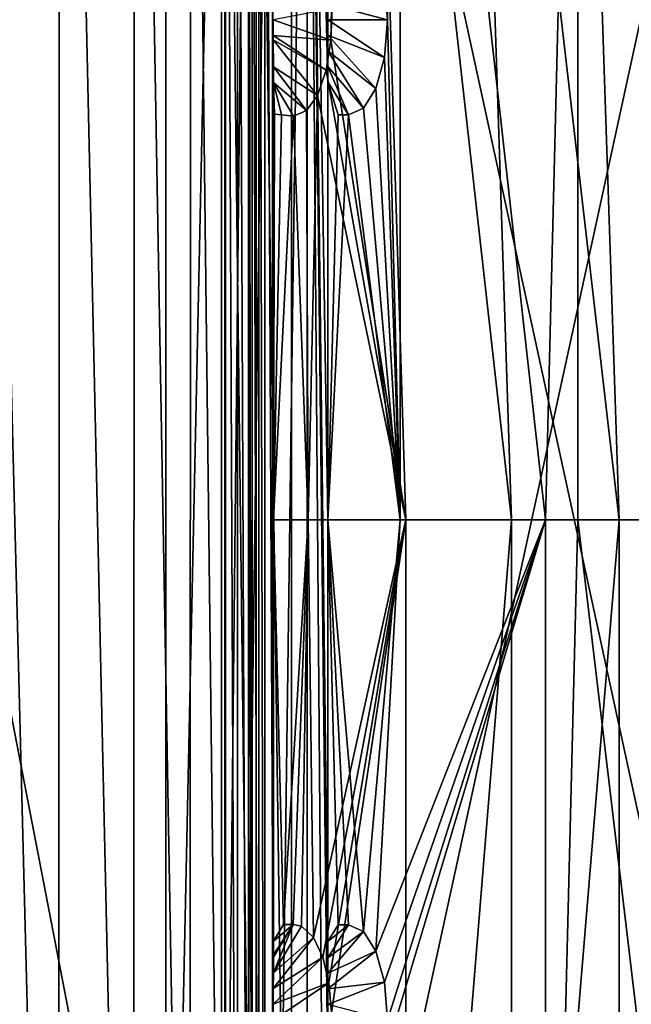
# Model space of a CAD drawing. Header units: millimetres. Extents: x 6 to 796, y 3 to 293.
# Tile 94 of 105: x 735 to 765, y 124 to 173. Entities that reach past the tile are written whole.
import ezdxf

# ---------------------------------------------------------------- set-up
doc = ezdxf.new("R2010")
doc.units = ezdxf.units.MM
doc.header["$LTSCALE"] = 25.4
doc.layers.get('0').update_dxf_attribs({"true_color": 0xff5454})

# ---------------------------------------------------------------- blocks, each defined once
blk = doc.blocks.new('FLOWERPOT-L-9713.STL')
at = {"color": 0}
mesh = blk.add_polyface(dxfattribs=at)
corners = [(56.144, 219.056, 0.002), (55.544, 83.167, 0.002), (55.544, 213.167, 0.002), (56.137, 77.314, 0.002), (57.892, 71.681, 0.002), (57.902, 224.675, 0.002), (60.701, 66.523, 0.002), (60.724, 229.845, 0.002), (64.461, 61.971, 0.002), (64.47, 234.374, 0.002), (68.989, 58.225, 0.002), (69.023, 238.133, 0.002), (74.159, 55.402, 0.002), (74.181, 240.942, 0.002), (79.778, 53.644, 0.002), (79.814, 242.698, 0.002), (85.667, 53.044, 0.002), (85.667, 243.29, 0.002), (715.667, 243.29, 0.002), (715.667, 53.044, 0.002), (721.556, 242.69, 0.002), (721.52, 53.637, 0.002), (727.153, 55.392, 0.002), (727.175, 240.933, 0.002), (732.311, 58.201, 0.002), (732.345, 238.11, 0.002), (736.864, 61.961, 0.002), (736.874, 234.364, 0.002), (740.61, 66.489, 0.002), (740.633, 229.811, 0.002), (743.432, 71.659, 0.002), (743.442, 224.653, 0.002), (745.19, 77.278, 0.002), (745.198, 219.02, 0.002), (745.79, 83.167, 0.002), (745.79, 213.167, 0.002)]
mesh.append_faces([[corners[k] for k in face] for face in [(0, 1, 2), (34, 33, 35)]], dxfattribs={"vtx0": -1, "color": 0})
mesh.append_faces([[corners[k] for k in face] for face in [(1, 0, 3), (3, 0, 4), (4, 5, 6), (6, 7, 8), (8, 9, 10), (10, 11, 12), (12, 13, 14), (14, 15, 16), (16, 18, 19), (19, 20, 21), (21, 20, 22), (22, 23, 24), (24, 25, 26), (26, 27, 28), (28, 29, 30), (30, 31, 32), (32, 33, 34)]], dxfattribs={"vtx0": -1, "vtx1": -1, "color": 0})
mesh.append_faces([[corners[k] for k in face] for face in [(4, 0, 5), (6, 5, 7), (8, 7, 9), (10, 9, 11), (12, 11, 13), (14, 13, 15), (16, 15, 17), (16, 17, 18), (19, 18, 20), (22, 20, 23), (24, 23, 25), (26, 25, 27), (28, 27, 29), (30, 29, 31), (32, 31, 33)]], dxfattribs={"vtx0": -1, "vtx2": -1, "color": 0})
mesh = blk.add_polyface(dxfattribs=at)
corners = [(56.137, 77.314, 3.002), (55.544, 213.167, 3.002), (55.544, 83.167, 3.002), (56.144, 219.056, 3.002), (57.892, 71.681, 3.002), (57.902, 224.675, 3.002), (60.701, 66.523, 3.002), (60.724, 229.845, 3.002), (64.461, 61.971, 3.002), (64.47, 234.374, 3.002), (68.989, 58.225, 3.002), (69.023, 238.133, 3.002), (74.159, 55.402, 3.002), (74.181, 240.942, 3.002), (79.778, 53.644, 3.002), (79.814, 242.698, 3.002), (85.667, 53.044, 3.002), (85.667, 243.29, 3.002), (211.667, 53.044, 3.002), (211.667, 243.29, 3.002), (589.667, 53.044, 3.002), (337.667, 243.29, 3.002), (589.667, 243.29, 3.002), (715.667, 53.044, 3.002), (715.667, 243.29, 3.002), (721.52, 53.637, 3.002), (721.556, 242.69, 3.002), (727.153, 55.392, 3.002), (727.175, 240.933, 3.002), (732.311, 58.201, 3.002), (732.345, 238.11, 3.002), (736.864, 61.961, 3.002), (736.874, 234.364, 3.002), (740.61, 66.489, 3.002), (740.633, 229.811, 3.002), (743.432, 71.659, 3.002), (743.442, 224.653, 3.002), (745.19, 77.278, 3.002), (745.198, 219.02, 3.002), (745.79, 83.167, 3.002), (745.79, 213.167, 3.002)]
mesh.append_faces([[corners[k] for k in face] for face in [(0, 1, 2), (38, 39, 40)]], dxfattribs={"vtx0": -1, "color": 0})
mesh.append_faces([[corners[k] for k in face] for face in [(1, 0, 3), (3, 4, 5), (5, 6, 7), (7, 8, 9), (9, 10, 11), (11, 12, 13), (13, 14, 15), (15, 16, 17), (17, 18, 19), (19, 20, 21), (21, 20, 22), (22, 23, 24), (24, 25, 26), (26, 27, 28), (28, 29, 30), (30, 31, 32), (32, 33, 34), (34, 35, 36), (36, 37, 38)]], dxfattribs={"vtx0": -1, "vtx1": -1, "color": 0})
mesh.append_faces([[corners[k] for k in face] for face in [(3, 0, 4), (5, 4, 6), (7, 6, 8), (9, 8, 10), (11, 10, 12), (13, 12, 14), (15, 14, 16), (17, 16, 18), (19, 18, 20), (22, 20, 23), (24, 23, 25), (26, 25, 27), (28, 27, 29), (30, 29, 31), (32, 31, 33), (34, 33, 35), (36, 35, 37), (38, 37, 39)]], dxfattribs={"vtx0": -1, "vtx2": -1, "color": 0})
mesh = blk.add_polyface(dxfattribs=at)
corners = [(718.998, 218.458, 506.68), (745.168, 83.167, 659.751), (718.998, 78.872, 506.68), (745.168, 213.167, 659.751)]
mesh.append_faces([[corners[k] for k in face] for face in [(0, 1, 2), (1, 0, 3)]], dxfattribs={"vtx0": -1, "color": 0})
mesh = blk.add_polyface(dxfattribs=at)
corners = [(742.204, 83.167, 660.214), (716.467, 215, 509.68), (716.467, 81.334, 509.68), (742.204, 213.167, 660.214)]
mesh.append_faces([[corners[k] for k in face] for face in [(0, 1, 2), (1, 0, 3)]], dxfattribs={"vtx0": -1, "color": 0})
mesh = blk.add_polyface(dxfattribs=at)
corners = [(744.999, 213.167, 666.861), (742.204, 83.167, 660.214), (744.999, 83.167, 666.861), (742.204, 213.167, 660.214)]
mesh.append_faces([[corners[k] for k in face] for face in [(0, 1, 2), (1, 0, 3)]], dxfattribs={"vtx0": -1, "color": 0})
mesh = blk.add_polyface(dxfattribs=at)
corners = [(746.359, 213.167, 668.447), (744.999, 83.167, 666.861), (746.359, 83.167, 668.447), (744.999, 213.167, 666.861)]
mesh.append_faces([[corners[k] for k in face] for face in [(0, 1, 2), (1, 0, 3)]], dxfattribs={"vtx0": -1, "color": 0})
mesh = blk.add_polyface(dxfattribs=at)
corners = [(745.168, 213.167, 659.751), (746.729, 83.167, 664.055), (745.168, 83.167, 659.751), (746.729, 213.167, 664.055)]
mesh.append_faces([[corners[k] for k in face] for face in [(0, 1, 2), (1, 0, 3)]], dxfattribs={"vtx0": -1, "color": 0})
mesh = blk.add_polyface(dxfattribs=at)
corners = [(747.544, 213.167, 0.32), (745.79, 83.167, 0.002), (745.79, 213.167, 0.002), (747.544, 83.167, 0.32)]
mesh.append_faces([[corners[k] for k in face] for face in [(0, 1, 2), (1, 0, 3)]], dxfattribs={"vtx0": -1, "color": 0})
mesh = blk.add_polyface(dxfattribs=at)
corners = [(746.337, 83.167, 3.078), (745.79, 213.167, 3.002), (745.79, 83.167, 3.002), (746.337, 213.167, 3.078)]
mesh.append_faces([[corners[k] for k in face] for face in [(0, 1, 2), (1, 0, 3)]], dxfattribs={"vtx0": -1, "color": 0})
mesh = blk.add_polyface(dxfattribs=at)
corners = [(746.531, 83.167, 3.144), (746.337, 213.167, 3.078), (746.337, 83.167, 3.078), (746.531, 213.167, 3.144)]
mesh.append_faces([[corners[k] for k in face] for face in [(0, 1, 2), (1, 0, 3)]], dxfattribs={"vtx0": -1, "color": 0})
mesh = blk.add_polyface(dxfattribs=at)
corners = [(774.635, 213.167, 697.034), (746.359, 83.167, 668.447), (774.635, 83.167, 697.034), (746.359, 213.167, 668.447)]
mesh.append_faces([[corners[k] for k in face] for face in [(0, 1, 2), (1, 0, 3)]], dxfattribs={"vtx0": -1, "color": 0})
mesh = blk.add_polyface(dxfattribs=at)
corners = [(746.863, 83.167, 3.314), (746.531, 213.167, 3.144), (746.531, 83.167, 3.144), (746.863, 213.167, 3.314)]
mesh.append_faces([[corners[k] for k in face] for face in [(0, 1, 2), (1, 0, 3)]], dxfattribs={"vtx0": -1, "color": 0})
mesh = blk.add_polyface(dxfattribs=at)
corners = [(746.729, 213.167, 664.055), (748.492, 83.167, 666.337), (746.729, 83.167, 664.055), (748.492, 213.167, 666.337)]
mesh.append_faces([[corners[k] for k in face] for face in [(0, 1, 2), (1, 0, 3)]], dxfattribs={"vtx0": -1, "color": 0})
mesh = blk.add_polyface(dxfattribs=at)
corners = [(747.167, 83.167, 3.551), (746.863, 213.167, 3.314), (746.863, 83.167, 3.314), (747.167, 213.167, 3.551)]
mesh.append_faces([[corners[k] for k in face] for face in [(0, 1, 2), (1, 0, 3)]], dxfattribs={"vtx0": -1, "color": 0})
mesh = blk.add_polyface(dxfattribs=at)
corners = [(747.581, 123.959, 4.111), (747.167, 213.167, 3.551), (747.167, 83.167, 3.551), (747.581, 172.168, 4.112)]
mesh.append_faces([[corners[k] for k in face] for face in [(0, 1, 2), (1, 0, 3)]], dxfattribs={"vtx0": -1, "color": 0})
mesh = blk.add_polyface(dxfattribs=at)
corners = [(747.167, 213.167, 3.551), (747.581, 172.168, 4.112), (747.581, 172.376, 4.111)]
mesh.append_faces([[corners[k] for k in face] for face in [(0, 1, 2)]], dxfattribs={"color": 0})
mesh = blk.add_polyface(dxfattribs=at)
corners = [(747.167, 213.167, 3.551), (747.581, 172.376, 4.111), (747.58, 173.167, 4.109)]
mesh.append_faces([[corners[k] for k in face] for face in [(0, 1, 2)]], dxfattribs={"color": 0})
mesh = blk.add_polyface(dxfattribs=at)
corners = [(749.284, 213.167, 1.425), (747.544, 83.167, 0.32), (747.544, 213.167, 0.32), (749.284, 83.167, 1.425)]
mesh.append_faces([[corners[k] for k in face] for face in [(0, 1, 2), (1, 0, 3)]], dxfattribs={"vtx0": -1, "color": 0})
mesh = blk.add_polyface(dxfattribs=at)
corners = [(748.492, 213.167, 666.337), (776.768, 83.167, 694.924), (748.492, 83.167, 666.337), (776.768, 213.167, 694.924)]
mesh.append_faces([[corners[k] for k in face] for face in [(0, 1, 2), (1, 0, 3)]], dxfattribs={"vtx0": -1, "color": 0})
mesh = blk.add_polyface(dxfattribs=at)
corners = [(749.284, 213.167, 1.425), (750.317, 83.167, 2.879), (749.284, 83.167, 1.425), (750.317, 120.054, 2.879), (750.317, 120.832, 2.879), (750.317, 121.61, 2.879), (750.317, 122.389, 2.879), (750.317, 123.167, 2.879), (750.317, 123.945, 2.879), (750.317, 124.724, 2.879), (750.317, 125.502, 2.879), (750.317, 126.281, 2.879), (750.317, 127.099, 2.879), (750.317, 148.167, 2.879), (750.317, 170.054, 2.879), (750.317, 170.832, 2.879), (750.317, 171.61, 2.879), (750.317, 172.389, 2.879), (750.317, 173.167, 2.879), (750.317, 173.945, 2.879), (750.317, 174.724, 2.879), (750.317, 175.502, 2.879), (750.317, 176.281, 2.879), (750.317, 177.099, 2.879), (750.317, 213.167, 2.879)]
mesh.append_faces([[corners[k] for k in face] for face in [(0, 1, 2), (23, 0, 24)]], dxfattribs={"vtx0": -1, "color": 0})
mesh.append_faces([[corners[k] for k in face] for face in [(1, 0, 3), (3, 0, 4), (4, 0, 5), (5, 0, 6), (6, 0, 7), (7, 0, 8), (8, 0, 9), (9, 0, 10), (10, 0, 11), (11, 0, 12), (12, 0, 13), (13, 0, 14), (14, 0, 15), (15, 0, 16), (16, 0, 17), (17, 0, 18), (18, 0, 19), (19, 0, 20), (20, 0, 21), (21, 0, 22), (22, 0, 23)]], dxfattribs={"vtx0": -1, "vtx1": -1, "color": 0})
mesh = blk.add_polyface(dxfattribs=at)
corners = [(752.191, 213.167, 15.819), (750.461, 172.142, 10.973), (754.213, 148.167, 22.218), (750.492, 173.702, 11.052)]
mesh.append_faces([[corners[k] for k in face] for face in [(0, 1, 2), (1, 0, 3)]], dxfattribs={"vtx0": -1, "color": 0})
mesh = blk.add_polyface(dxfattribs=at)
corners = [(752.191, 213.167, 15.819), (759.488, 148.167, 43.004), (757.358, 213.167, 33.854)]
mesh.append_faces([[corners[k] for k in face] for face in [(0, 1, 2)]], dxfattribs={"color": 0})
mesh = blk.add_polyface(dxfattribs=at)
corners = [(752.191, 213.167, 15.819), (754.213, 148.167, 22.218), (759.488, 148.167, 43.004)]
mesh.append_faces([[corners[k] for k in face] for face in [(0, 1, 2)]], dxfattribs={"color": 0})
mesh = blk.add_polyface(dxfattribs=at)
corners = [(753.921, 213.167, 11.676), (753.29, 173.167, 9.971), (753.139, 175.06, 9.573)]
mesh.append_faces([[corners[k] for k in face] for face in [(0, 1, 2)]], dxfattribs={"color": 0})
mesh = blk.add_polyface(dxfattribs=at)
corners = [(753.921, 213.167, 11.676), (753.921, 148.167, 11.676), (753.29, 173.167, 9.971)]
mesh.append_faces([[corners[k] for k in face] for face in [(0, 1, 2)]], dxfattribs={"color": 0})
mesh = blk.add_polyface(dxfattribs=at)
corners = [(753.921, 213.167, 11.676), (761.188, 148.167, 36.943), (753.921, 148.167, 11.676)]
mesh.append_faces([[corners[k] for k in face] for face in [(0, 1, 2)]], dxfattribs={"color": 0})
mesh = blk.add_polyface(dxfattribs=at)
corners = [(762.81, 213.167, 44.165), (761.188, 148.167, 36.943), (753.921, 213.167, 11.676)]
mesh.append_faces([[corners[k] for k in face] for face in [(0, 1, 2)]], dxfattribs={"color": 0})
mesh = blk.add_polyface(dxfattribs=at)
corners = [(757.358, 213.167, 33.854), (764.876, 148.167, 71.554), (762.711, 213.167, 59.071)]
mesh.append_faces([[corners[k] for k in face] for face in [(0, 1, 2)]], dxfattribs={"color": 0})
mesh = blk.add_polyface(dxfattribs=at)
corners = [(757.358, 213.167, 33.854), (759.488, 148.167, 43.004), (764.876, 148.167, 71.554)]
mesh.append_faces([[corners[k] for k in face] for face in [(0, 1, 2)]], dxfattribs={"color": 0})
mesh = blk.add_polyface(dxfattribs=at)
corners = [(761.188, 148.167, 36.943), (762.81, 148.167, 44.165), (761.188, 83.167, 36.943), (762.81, 213.167, 44.165)]
mesh.append_faces([[corners[k] for k in face] for face in [(0, 1, 2), (1, 0, 3)]], dxfattribs={"vtx0": -1, "color": 0})
mesh = blk.add_polyface(dxfattribs=at)
corners = [(762.711, 213.167, 59.071), (770.377, 148.167, 110.347), (768.172, 213.167, 93.473)]
mesh.append_faces([[corners[k] for k in face] for face in [(0, 1, 2)]], dxfattribs={"color": 0})
mesh = blk.add_polyface(dxfattribs=at)
corners = [(762.711, 213.167, 59.071), (764.876, 148.167, 71.554), (770.377, 148.167, 110.347)]
mesh.append_faces([[corners[k] for k in face] for face in [(0, 1, 2)]], dxfattribs={"color": 0})
mesh = blk.add_polyface(dxfattribs=at)
corners = [(762.81, 148.167, 44.165), (770.545, 148.167, 88.804), (770.545, 83.167, 88.804), (762.81, 213.167, 44.165)]
mesh.append_faces([[corners[k] for k in face] for face in [(0, 1, 2), (1, 0, 3)]], dxfattribs={"vtx0": -1, "color": 0})
mesh = blk.add_polyface(dxfattribs=at)
corners = [(772.173, 213.167, 100.706), (770.545, 148.167, 88.804), (762.81, 213.167, 44.165)]
mesh.append_faces([[corners[k] for k in face] for face in [(0, 1, 2)]], dxfattribs={"color": 0})
mesh = blk.add_polyface(dxfattribs=at)
corners = [(753.139, 175.06, 9.573), (753.29, 173.167, 9.971), (750.317, 173.945, 2.879)]
mesh.append_faces([[corners[k] for k in face] for face in [(0, 1, 2)]], dxfattribs={"color": 0})
mesh = blk.add_polyface(dxfattribs=at)
corners = [(750.317, 173.945, 2.879), (753.29, 173.167, 9.971), (750.317, 173.167, 2.879)]
mesh.append_faces([[corners[k] for k in face] for face in [(0, 1, 2)]], dxfattribs={"color": 0})
mesh = blk.add_polyface(dxfattribs=at)
corners = [(750.492, 173.702, 11.052), (747.58, 173.167, 4.109), (750.461, 172.142, 10.973)]
mesh.append_faces([[corners[k] for k in face] for face in [(0, 1, 2)]], dxfattribs={"color": 0})
mesh = blk.add_polyface(dxfattribs=at)
corners = [(747.58, 173.167, 4.109), (747.581, 172.376, 4.111), (750.461, 172.142, 10.973)]
mesh.append_faces([[corners[k] for k in face] for face in [(0, 1, 2)]], dxfattribs={"color": 0})
mesh = blk.add_polyface(dxfattribs=at)
corners = [(750.317, 173.167, 2.879), (753.29, 173.167, 9.971), (753.139, 171.274, 9.573)]
mesh.append_faces([[corners[k] for k in face] for face in [(0, 1, 2)]], dxfattribs={"color": 0})
mesh = blk.add_polyface(dxfattribs=at)
corners = [(750.317, 173.167, 2.879), (753.139, 171.274, 9.573), (750.317, 172.389, 2.879)]
mesh.append_faces([[corners[k] for k in face] for face in [(0, 1, 2)]], dxfattribs={"color": 0})
mesh = blk.add_polyface(dxfattribs=at)
corners = [(753.29, 173.167, 9.971), (753.921, 148.167, 11.676), (753.139, 171.274, 9.573)]
mesh.append_faces([[corners[k] for k in face] for face in [(0, 1, 2)]], dxfattribs={"color": 0})
mesh = blk.add_polyface(dxfattribs=at)
corners = [(747.581, 172.376, 4.111), (750.232, 170.639, 10.37), (750.461, 172.142, 10.973)]
mesh.append_faces([[corners[k] for k in face] for face in [(0, 1, 2)]], dxfattribs={"color": 0})
mesh = blk.add_polyface(dxfattribs=at)
corners = [(747.581, 172.376, 4.111), (747.581, 172.168, 4.112), (750.232, 170.639, 10.37)]
mesh.append_faces([[corners[k] for k in face] for face in [(0, 1, 2)]], dxfattribs={"color": 0})
mesh = blk.add_polyface(dxfattribs=at)
corners = [(750.317, 172.389, 2.879), (753.139, 171.274, 9.573), (752.714, 169.727, 8.478)]
mesh.append_faces([[corners[k] for k in face] for face in [(0, 1, 2)]], dxfattribs={"color": 0})
mesh = blk.add_polyface(dxfattribs=at)
corners = [(750.317, 172.389, 2.879), (752.714, 169.727, 8.478), (750.317, 171.61, 2.879)]
mesh.append_faces([[corners[k] for k in face] for face in [(0, 1, 2)]], dxfattribs={"color": 0})
mesh = blk.add_polyface(dxfattribs=at)
corners = [(747.581, 172.168, 4.112), (749.795, 169.382, 9.254), (750.232, 170.639, 10.37)]
mesh.append_faces([[corners[k] for k in face] for face in [(0, 1, 2)]], dxfattribs={"color": 0})
mesh = blk.add_polyface(dxfattribs=at)
corners = [(747.581, 172.168, 4.112), (747.588, 170.807, 4.126), (749.795, 169.382, 9.254)]
mesh.append_faces([[corners[k] for k in face] for face in [(0, 1, 2)]], dxfattribs={"color": 0})
mesh = blk.add_polyface(dxfattribs=at)
corners = [(747.581, 172.168, 4.112), (747.581, 123.959, 4.111), (747.588, 170.807, 4.126)]
mesh.append_faces([[corners[k] for k in face] for face in [(0, 1, 2)]], dxfattribs={"color": 0})
mesh = blk.add_polyface(dxfattribs=at)
corners = [(750.461, 172.142, 10.973), (750.232, 170.639, 10.37), (754.213, 148.167, 22.218)]
mesh.append_faces([[corners[k] for k in face] for face in [(0, 1, 2)]], dxfattribs={"color": 0})
mesh = blk.add_polyface(dxfattribs=at)
corners = [(750.317, 171.61, 2.879), (752.714, 169.727, 8.478), (752.088, 168.747, 6.92)]
mesh.append_faces([[corners[k] for k in face] for face in [(0, 1, 2)]], dxfattribs={"color": 0})
mesh = blk.add_polyface(dxfattribs=at)
corners = [(750.317, 171.61, 2.879), (752.088, 168.747, 6.92), (750.317, 170.832, 2.879)]
mesh.append_faces([[corners[k] for k in face] for face in [(0, 1, 2)]], dxfattribs={"color": 0})
mesh = blk.add_polyface(dxfattribs=at)
corners = [(753.139, 171.274, 9.573), (753.921, 148.167, 11.676), (752.714, 169.727, 8.478)]
mesh.append_faces([[corners[k] for k in face] for face in [(0, 1, 2)]], dxfattribs={"color": 0})
mesh = blk.add_polyface(dxfattribs=at)
corners = [(747.588, 170.807, 4.126), (747.581, 123.959, 4.111), (747.601, 148.167, 4.153)]
mesh.append_faces([[corners[k] for k in face] for face in [(0, 1, 2)]], dxfattribs={"color": 0})
mesh = blk.add_polyface(dxfattribs=at)
corners = [(747.588, 170.807, 4.126), (749.236, 168.631, 7.874), (749.795, 169.382, 9.254)]
mesh.append_faces([[corners[k] for k in face] for face in [(0, 1, 2)]], dxfattribs={"color": 0})
mesh = blk.add_polyface(dxfattribs=at)
corners = [(747.588, 170.807, 4.126), (747.593, 170.035, 4.137), (749.236, 168.631, 7.874)]
mesh.append_faces([[corners[k] for k in face] for face in [(0, 1, 2)]], dxfattribs={"color": 0})
mesh = blk.add_polyface(dxfattribs=at)
corners = [(747.588, 170.807, 4.126), (747.601, 148.167, 4.153), (747.593, 170.035, 4.137)]
mesh.append_faces([[corners[k] for k in face] for face in [(0, 1, 2)]], dxfattribs={"color": 0})
mesh = blk.add_polyface(dxfattribs=at)
corners = [(750.317, 170.832, 2.879), (752.088, 168.747, 6.92), (751.343, 168.417, 5.155)]
mesh.append_faces([[corners[k] for k in face] for face in [(0, 1, 2)]], dxfattribs={"color": 0})
mesh = blk.add_polyface(dxfattribs=at)
corners = [(750.317, 170.832, 2.879), (751.343, 168.417, 5.155), (750.317, 170.054, 2.879)]
mesh.append_faces([[corners[k] for k in face] for face in [(0, 1, 2)]], dxfattribs={"color": 0})
mesh = blk.add_polyface(dxfattribs=at)
corners = [(750.232, 170.639, 10.37), (749.795, 169.382, 9.254), (754.213, 148.167, 22.218)]
mesh.append_faces([[corners[k] for k in face] for face in [(0, 1, 2)]], dxfattribs={"color": 0})
mesh = blk.add_polyface(dxfattribs=at)
corners = [(747.593, 170.035, 4.137), (747.601, 148.167, 4.153), (747.64, 168.443, 4.237)]
mesh.append_faces([[corners[k] for k in face] for face in [(0, 1, 2)]], dxfattribs={"color": 0})
mesh = blk.add_polyface(dxfattribs=at)
corners = [(747.992, 168.415, 5.002), (747.64, 168.443, 4.237), (747.601, 148.167, 4.153), (747.593, 170.035, 4.137)]
mesh.append_faces([[corners[k] for k in face] for face in [(0, 1, 2), (1, 0, 3)]], dxfattribs={"vtx0": -1, "color": 0})
mesh = blk.add_polyface(dxfattribs=at)
corners = [(747.593, 170.035, 4.137), (747.992, 168.415, 5.002), (748.59, 168.348, 6.346)]
mesh.append_faces([[corners[k] for k in face] for face in [(0, 1, 2)]], dxfattribs={"color": 0})
mesh = blk.add_polyface(dxfattribs=at)
corners = [(747.593, 170.035, 4.137), (748.59, 168.348, 6.346), (749.236, 168.631, 7.874)]
mesh.append_faces([[corners[k] for k in face] for face in [(0, 1, 2)]], dxfattribs={"color": 0})
mesh = blk.add_polyface(dxfattribs=at)
corners = [(750.317, 170.054, 2.879), (750.831, 168.417, 3.997), (750.317, 148.167, 2.879)]
mesh.append_faces([[corners[k] for k in face] for face in [(0, 1, 2)]], dxfattribs={"color": 0})
mesh = blk.add_polyface(dxfattribs=at)
corners = [(750.317, 170.054, 2.879), (751.343, 168.417, 5.155), (750.831, 168.417, 3.997)]
mesh.append_faces([[corners[k] for k in face] for face in [(0, 1, 2)]], dxfattribs={"color": 0})
mesh = blk.add_polyface(dxfattribs=at)
corners = [(749.795, 169.382, 9.254), (749.236, 168.631, 7.874), (749.319, 148.167, 8.074)]
mesh.append_faces([[corners[k] for k in face] for face in [(0, 1, 2)]], dxfattribs={"color": 0})
mesh = blk.add_polyface(dxfattribs=at)
corners = [(749.795, 169.382, 9.254), (749.319, 148.167, 8.074), (754.213, 148.167, 22.218)]
mesh.append_faces([[corners[k] for k in face] for face in [(0, 1, 2)]], dxfattribs={"color": 0})
mesh = blk.add_polyface(dxfattribs=at)
corners = [(752.714, 169.727, 8.478), (753.921, 148.167, 11.676), (752.088, 168.747, 6.92)]
mesh.append_faces([[corners[k] for k in face] for face in [(0, 1, 2)]], dxfattribs={"color": 0})
mesh = blk.add_polyface(dxfattribs=at)
corners = [(747.992, 168.415, 5.002), (747.601, 148.167, 4.153), (748.59, 168.348, 6.346)]
mesh.append_faces([[corners[k] for k in face] for face in [(0, 1, 2)]], dxfattribs={"color": 0})
mesh = blk.add_polyface(dxfattribs=at)
corners = [(748.59, 168.348, 6.346), (747.601, 148.167, 4.153), (749.319, 148.167, 8.074)]
mesh.append_faces([[corners[k] for k in face] for face in [(0, 1, 2)]], dxfattribs={"color": 0})
mesh = blk.add_polyface(dxfattribs=at)
corners = [(749.236, 168.631, 7.874), (748.59, 168.348, 6.346), (749.319, 148.167, 8.074)]
mesh.append_faces([[corners[k] for k in face] for face in [(0, 1, 2)]], dxfattribs={"color": 0})
mesh = blk.add_polyface(dxfattribs=at)
corners = [(751.343, 168.417, 5.155), (750.317, 148.167, 2.879), (750.831, 168.417, 3.997)]
mesh.append_faces([[corners[k] for k in face] for face in [(0, 1, 2)]], dxfattribs={"color": 0})
mesh = blk.add_polyface(dxfattribs=at)
corners = [(751.343, 168.417, 5.155), (753.921, 148.167, 11.676), (750.317, 148.167, 2.879)]
mesh.append_faces([[corners[k] for k in face] for face in [(0, 1, 2)]], dxfattribs={"color": 0})
mesh = blk.add_polyface(dxfattribs=at)
corners = [(752.088, 168.747, 6.92), (753.921, 148.167, 11.676), (751.343, 168.417, 5.155)]
mesh.append_faces([[corners[k] for k in face] for face in [(0, 1, 2)]], dxfattribs={"color": 0})
mesh = blk.add_polyface(dxfattribs=at)
corners = [(747.601, 148.167, 4.153), (747.581, 123.959, 4.111), (747.584, 124.746, 4.117)]
mesh.append_faces([[corners[k] for k in face] for face in [(0, 1, 2)]], dxfattribs={"color": 0})
mesh = blk.add_polyface(dxfattribs=at)
corners = [(747.601, 148.167, 4.153), (747.584, 124.746, 4.117), (747.588, 125.527, 4.126)]
mesh.append_faces([[corners[k] for k in face] for face in [(0, 1, 2)]], dxfattribs={"color": 0})
mesh = blk.add_polyface(dxfattribs=at)
corners = [(747.601, 148.167, 4.153), (747.588, 125.527, 4.126), (747.593, 126.3, 4.137)]
mesh.append_faces([[corners[k] for k in face] for face in [(0, 1, 2)]], dxfattribs={"color": 0})
mesh = blk.add_polyface(dxfattribs=at)
corners = [(747.601, 148.167, 4.153), (747.593, 126.3, 4.137), (747.594, 126.433, 4.138)]
mesh.append_faces([[corners[k] for k in face] for face in [(0, 1, 2)]], dxfattribs={"color": 0})
mesh = blk.add_polyface(dxfattribs=at)
corners = [(747.601, 148.167, 4.153), (747.594, 126.433, 4.138), (747.597, 127.108, 4.145)]
mesh.append_faces([[corners[k] for k in face] for face in [(0, 1, 2)]], dxfattribs={"color": 0})
mesh = blk.add_polyface(dxfattribs=at)
corners = [(747.601, 148.167, 4.153), (747.597, 127.108, 4.145), (748.086, 127.933, 5.208)]
mesh.append_faces([[corners[k] for k in face] for face in [(0, 1, 2)]], dxfattribs={"color": 0})
mesh = blk.add_polyface(dxfattribs=at)
corners = [(747.601, 148.167, 4.153), (748.086, 127.933, 5.208), (749.319, 148.167, 8.074)]
mesh.append_faces([[corners[k] for k in face] for face in [(0, 1, 2)]], dxfattribs={"color": 0})
mesh = blk.add_polyface(dxfattribs=at)
corners = [(749.319, 148.167, 8.074), (748.086, 127.933, 5.208), (748.572, 127.949, 6.305)]
mesh.append_faces([[corners[k] for k in face] for face in [(0, 1, 2)]], dxfattribs={"color": 0})
mesh = blk.add_polyface(dxfattribs=at)
corners = [(749.319, 148.167, 8.074), (748.572, 127.949, 6.305), (749, 127.857, 7.307)]
mesh.append_faces([[corners[k] for k in face] for face in [(0, 1, 2)]], dxfattribs={"color": 0})
mesh = blk.add_polyface(dxfattribs=at)
corners = [(749.319, 148.167, 8.074), (749, 127.857, 7.307), (749.598, 127.292, 8.759)]
mesh.append_faces([[corners[k] for k in face] for face in [(0, 1, 2)]], dxfattribs={"color": 0})
mesh = blk.add_polyface(dxfattribs=at)
corners = [(749.319, 148.167, 8.074), (749.598, 127.292, 8.759), (754.213, 148.167, 22.218)]
mesh.append_faces([[corners[k] for k in face] for face in [(0, 1, 2)]], dxfattribs={"color": 0})
mesh = blk.add_polyface(dxfattribs=at)
corners = [(754.213, 148.167, 22.218), (749.598, 127.292, 8.759), (750.058, 126.312, 9.922)]
mesh.append_faces([[corners[k] for k in face] for face in [(0, 1, 2)]], dxfattribs={"color": 0})
mesh = blk.add_polyface(dxfattribs=at)
corners = [(754.213, 148.167, 22.218), (750.058, 126.312, 9.922), (750.363, 125.025, 10.712)]
mesh.append_faces([[corners[k] for k in face] for face in [(0, 1, 2)]], dxfattribs={"color": 0})
mesh = blk.add_polyface(dxfattribs=at)
corners = [(750.317, 148.167, 2.879), (750.831, 127.917, 3.997), (750.317, 127.099, 2.879)]
mesh.append_faces([[corners[k] for k in face] for face in [(0, 1, 2)]], dxfattribs={"color": 0})
mesh = blk.add_polyface(dxfattribs=at)
corners = [(753.921, 148.167, 11.676), (752.088, 127.588, 6.92), (750.317, 148.167, 2.879)]
mesh.append_faces([[corners[k] for k in face] for face in [(0, 1, 2)]], dxfattribs={"color": 0})
mesh = blk.add_polyface(dxfattribs=at)
corners = [(750.317, 148.167, 2.879), (752.088, 127.588, 6.92), (751.343, 127.917, 5.155)]
mesh.append_faces([[corners[k] for k in face] for face in [(0, 1, 2)]], dxfattribs={"color": 0})
mesh = blk.add_polyface(dxfattribs=at)
corners = [(750.317, 148.167, 2.879), (751.343, 127.917, 5.155), (750.831, 127.917, 3.997)]
mesh.append_faces([[corners[k] for k in face] for face in [(0, 1, 2)]], dxfattribs={"color": 0})
mesh = blk.add_polyface(dxfattribs=at)
corners = [(754.213, 148.167, 22.218), (750.363, 125.025, 10.712), (750.497, 123.545, 11.067)]
mesh.append_faces([[corners[k] for k in face] for face in [(0, 1, 2)]], dxfattribs={"color": 0})
mesh = blk.add_polyface(dxfattribs=at)
corners = [(754.213, 148.167, 22.218), (750.497, 123.545, 11.067), (754.213, 83.167, 22.218)]
mesh.append_faces([[corners[k] for k in face] for face in [(0, 1, 2)]], dxfattribs={"color": 0})
mesh = blk.add_polyface(dxfattribs=at)
corners = [(753.921, 148.167, 11.676), (752.714, 126.607, 8.478), (752.088, 127.588, 6.92)]
mesh.append_faces([[corners[k] for k in face] for face in [(0, 1, 2)]], dxfattribs={"color": 0})
mesh = blk.add_polyface(dxfattribs=at)
corners = [(761.188, 148.167, 36.943), (753.139, 125.06, 9.573), (752.714, 126.607, 8.478)]
mesh.append_faces([[corners[k] for k in face] for face in [(0, 1, 2)]], dxfattribs={"color": 0})
mesh = blk.add_polyface(dxfattribs=at)
corners = [(761.188, 148.167, 36.943), (752.714, 126.607, 8.478), (753.921, 148.167, 11.676)]
mesh.append_faces([[corners[k] for k in face] for face in [(0, 1, 2)]], dxfattribs={"color": 0})
mesh = blk.add_polyface(dxfattribs=at)
corners = [(761.188, 148.167, 36.943), (753.139, 121.274, 9.573), (753.29, 123.167, 9.971)]
mesh.append_faces([[corners[k] for k in face] for face in [(0, 1, 2)]], dxfattribs={"color": 0})
mesh = blk.add_polyface(dxfattribs=at)
corners = [(761.188, 148.167, 36.943), (753.29, 123.167, 9.971), (753.139, 125.06, 9.573)]
mesh.append_faces([[corners[k] for k in face] for face in [(0, 1, 2)]], dxfattribs={"color": 0})
mesh = blk.add_polyface(dxfattribs=at)
corners = [(761.188, 148.167, 36.943), (761.188, 83.167, 36.943), (753.139, 121.274, 9.573)]
mesh.append_faces([[corners[k] for k in face] for face in [(0, 1, 2)]], dxfattribs={"color": 0})
mesh = blk.add_polyface(dxfattribs=at)
corners = [(759.488, 148.167, 43.004), (754.213, 83.167, 22.218), (759.488, 83.167, 43.004), (754.213, 148.167, 22.218)]
mesh.append_faces([[corners[k] for k in face] for face in [(0, 1, 2), (1, 0, 3)]], dxfattribs={"vtx0": -1, "color": 0})
mesh = blk.add_polyface(dxfattribs=at)
corners = [(764.876, 148.167, 71.554), (759.488, 83.167, 43.004), (764.876, 83.167, 71.554), (759.488, 148.167, 43.004)]
mesh.append_faces([[corners[k] for k in face] for face in [(0, 1, 2), (1, 0, 3)]], dxfattribs={"vtx0": -1, "color": 0})
mesh = blk.add_polyface(dxfattribs=at)
corners = [(762.81, 148.167, 44.165), (770.545, 83.167, 88.804), (761.188, 83.167, 36.943)]
mesh.append_faces([[corners[k] for k in face] for face in [(0, 1, 2)]], dxfattribs={"color": 0})
mesh = blk.add_polyface(dxfattribs=at)
corners = [(770.377, 148.167, 110.347), (764.876, 83.167, 71.554), (770.377, 83.167, 110.347), (764.876, 148.167, 71.554)]
mesh.append_faces([[corners[k] for k in face] for face in [(0, 1, 2), (1, 0, 3)]], dxfattribs={"vtx0": -1, "color": 0})
mesh = blk.add_polyface(dxfattribs=at)
corners = [(748.572, 127.949, 6.305), (747.588, 125.527, 4.126), (749, 127.857, 7.307)]
mesh.append_faces([[corners[k] for k in face] for face in [(0, 1, 2)]], dxfattribs={"color": 0})
mesh = blk.add_polyface(dxfattribs=at)
corners = [(748.572, 127.949, 6.305), (747.593, 126.3, 4.137), (747.588, 125.527, 4.126), (747.594, 126.433, 4.138), (747.597, 127.108, 4.145)]
mesh.append_faces([[corners[k] for k in face] for face in [(0, 1, 2), (3, 0, 4)]], dxfattribs={"vtx0": -1, "color": 0})
mesh.append_faces([[corners[k] for k in face] for face in [(1, 0, 3)]], dxfattribs={"vtx0": -1, "vtx1": -1, "color": 0})
mesh = blk.add_polyface(dxfattribs=at)
corners = [(749, 127.857, 7.307), (747.588, 125.527, 4.126), (749.598, 127.292, 8.759)]
mesh.append_faces([[corners[k] for k in face] for face in [(0, 1, 2)]], dxfattribs={"color": 0})
mesh = blk.add_polyface(dxfattribs=at)
corners = [(748.572, 127.949, 6.305), (748.086, 127.933, 5.208), (747.597, 127.108, 4.145)]
mesh.append_faces([[corners[k] for k in face] for face in [(0, 1, 2)]], dxfattribs={"color": 0})
mesh = blk.add_polyface(dxfattribs=at)
corners = [(751.343, 127.917, 5.155), (752.088, 127.588, 6.92), (750.317, 126.281, 2.879)]
mesh.append_faces([[corners[k] for k in face] for face in [(0, 1, 2)]], dxfattribs={"color": 0})
mesh = blk.add_polyface(dxfattribs=at)
corners = [(751.343, 127.917, 5.155), (750.317, 127.099, 2.879), (750.831, 127.917, 3.997)]
mesh.append_faces([[corners[k] for k in face] for face in [(0, 1, 2)]], dxfattribs={"color": 0})
mesh = blk.add_polyface(dxfattribs=at)
corners = [(751.343, 127.917, 5.155), (750.317, 126.281, 2.879), (750.317, 127.099, 2.879)]
mesh.append_faces([[corners[k] for k in face] for face in [(0, 1, 2)]], dxfattribs={"color": 0})
mesh = blk.add_polyface(dxfattribs=at)
corners = [(752.088, 127.588, 6.92), (752.714, 126.607, 8.478), (750.317, 125.502, 2.879)]
mesh.append_faces([[corners[k] for k in face] for face in [(0, 1, 2)]], dxfattribs={"color": 0})
mesh = blk.add_polyface(dxfattribs=at)
corners = [(752.088, 127.588, 6.92), (750.317, 125.502, 2.879), (750.317, 126.281, 2.879)]
mesh.append_faces([[corners[k] for k in face] for face in [(0, 1, 2)]], dxfattribs={"color": 0})
mesh = blk.add_polyface(dxfattribs=at)
corners = [(749.598, 127.292, 8.759), (747.584, 124.746, 4.117), (750.058, 126.312, 9.922)]
mesh.append_faces([[corners[k] for k in face] for face in [(0, 1, 2)]], dxfattribs={"color": 0})
mesh = blk.add_polyface(dxfattribs=at)
corners = [(749.598, 127.292, 8.759), (747.588, 125.527, 4.126), (747.584, 124.746, 4.117)]
mesh.append_faces([[corners[k] for k in face] for face in [(0, 1, 2)]], dxfattribs={"color": 0})
mesh = blk.add_polyface(dxfattribs=at)
corners = [(752.714, 126.607, 8.478), (753.139, 125.06, 9.573), (750.317, 124.724, 2.879)]
mesh.append_faces([[corners[k] for k in face] for face in [(0, 1, 2)]], dxfattribs={"color": 0})
mesh = blk.add_polyface(dxfattribs=at)
corners = [(752.714, 126.607, 8.478), (750.317, 124.724, 2.879), (750.317, 125.502, 2.879)]
mesh.append_faces([[corners[k] for k in face] for face in [(0, 1, 2)]], dxfattribs={"color": 0})
mesh = blk.add_polyface(dxfattribs=at)
corners = [(750.058, 126.312, 9.922), (747.581, 123.959, 4.111), (750.363, 125.025, 10.712)]
mesh.append_faces([[corners[k] for k in face] for face in [(0, 1, 2)]], dxfattribs={"color": 0})
mesh = blk.add_polyface(dxfattribs=at)
corners = [(750.058, 126.312, 9.922), (747.584, 124.746, 4.117), (747.581, 123.959, 4.111)]
mesh.append_faces([[corners[k] for k in face] for face in [(0, 1, 2)]], dxfattribs={"color": 0})
mesh = blk.add_polyface(dxfattribs=at)
corners = [(750.363, 125.025, 10.712), (747.58, 123.167, 4.109), (750.497, 123.545, 11.067)]
mesh.append_faces([[corners[k] for k in face] for face in [(0, 1, 2)]], dxfattribs={"color": 0})
mesh = blk.add_polyface(dxfattribs=at)
corners = [(750.363, 125.025, 10.712), (747.581, 123.959, 4.111), (747.58, 123.167, 4.109)]
mesh.append_faces([[corners[k] for k in face] for face in [(0, 1, 2)]], dxfattribs={"color": 0})
mesh = blk.add_polyface(dxfattribs=at)
corners = [(753.139, 125.06, 9.573), (753.29, 123.167, 9.971), (750.317, 123.945, 2.879)]
mesh.append_faces([[corners[k] for k in face] for face in [(0, 1, 2)]], dxfattribs={"color": 0})
mesh = blk.add_polyface(dxfattribs=at)
corners = [(753.139, 125.06, 9.573), (750.317, 123.945, 2.879), (750.317, 124.724, 2.879)]
mesh.append_faces([[corners[k] for k in face] for face in [(0, 1, 2)]], dxfattribs={"color": 0})
mesh = blk.add_polyface(dxfattribs=at)
corners = [(747.581, 123.959, 4.111), (747.167, 83.167, 3.551), (747.58, 123.167, 4.109)]
mesh.append_faces([[corners[k] for k in face] for face in [(0, 1, 2)]], dxfattribs={"color": 0})

msp = doc.modelspace()

# ---------------------------------------------------------------- block references
at = {"color": 7, "true_color": 0xffffff}
msp.add_blockref('FLOWERPOT-L-9713.STL', (0, 0), dxfattribs=at)

doc.saveas('drawing.dxf')
